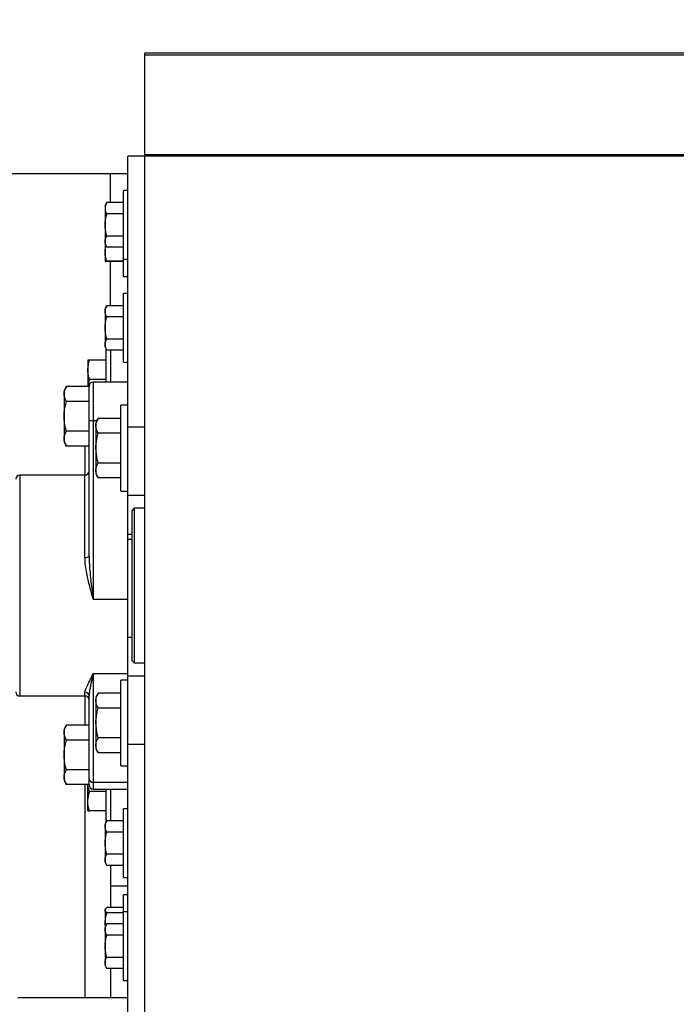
# Model space of a CAD drawing. Header units: inches. Extents: x 170 to 312, y 215 to 248.
# Tile 240 of 256: x 225.652 to 226.25, y 243.799 to 244.695. Entities that reach past the tile are written whole.
import ezdxf

# ---------------------------------------------------------------- set-up
doc = ezdxf.new("R2010")
doc.units = ezdxf.units.IN
doc.header["$LTSCALE"] = 0.25
doc.header["$MEASUREMENT"] = 0
doc.layers.add('ANNOTATIONS', color=1, linetype='Continuous')
doc.layers.add('STANDARD MOTOR LH', color=7, linetype='Continuous')
doc.styles.add('ARIAL', font='arial.ttf', dxfattribs={"height": 0.09375})
doc.dimstyles.new('STANDARD$0', dxfattribs={"dimtxt": 0.09375, "dimasz": 0.09375, "dimexe": 0.03125, "dimexo": 0.046875, "dimgap": 0.09, "dimtad": 0, "dimtih": 1, "dimtoh": 1, "dimdec": 4, "dimzin": 0, "dimdsep": 46, "dimtxsty": 'ARIAL', "dimcen": 0.09, "dimadec": 0, "dimazin": 0, "dimtfac": 1, "dimtdec": 4, "dimtofl": 0, "dimtmove": 0, "dimatfit": 1, "dimfxl": 1, "dimtolj": 1, "dimtzin": 0, "dimarcsym": 0})

# ---------------------------------------------------------------- blocks, each defined once
blk = doc.blocks.new('*D79')
at = {"layer": 'ANNOTATIONS', "color": 0, "lineweight": -2, "transparency": 16777216}
for p, q in [((225.05781, 244.66695), (225.05781, 245.27457)), ((226.2585, 243.2737), (226.2585, 245.27457)), ((225.15156, 245.24332), (225.47706, 245.24332)), ((226.16475, 245.24332), (225.83925, 245.24332))]:
    blk.add_line(p, q, dxfattribs=at)
at = {"layer": 'ANNOTATIONS', "color": 0, "transparency": 16777216}
for points in [[(225.15156, 245.25895), (225.15156, 245.2277), (225.05781, 245.24332)], [(226.16475, 245.25895), (226.16475, 245.2277), (226.2585, 245.24332)]]:
    blk.add_solid(points, dxfattribs=at)
at = {"layer": 'defpoints', "color": 0, "transparency": 16777216}
for p in [(225.05781, 245.24332), (225.05781, 244.62008), (226.2585, 243.22683)]:
    blk.add_point(p, dxfattribs=at)
at = {"layer": 'ANNOTATIONS', "color": 0, "transparency": 16777216, "insert": (225.65815, 245.24332), "char_height": 0.09375, "attachment_point": 5, "style": 'ARIAL'}
blk.add_mtext('\\A1;20"', dxfattribs=at)
blk = doc.blocks.new('*D80')
at = {"layer": 'ANNOTATIONS', "color": 0, "lineweight": -2, "transparency": 16777216}
for p, q in [((225.196, 244.27169), (225.196, 244.84086)), ((226.2585, 243.2737), (226.2585, 244.84086)), ((225.28975, 244.80961), (225.44214, 244.80961)), ((226.16475, 244.80961), (226.01236, 244.80961))]:
    blk.add_line(p, q, dxfattribs=at)
at = {"layer": 'ANNOTATIONS', "color": 0, "transparency": 16777216}
for points in [[(225.28975, 244.82524), (225.28975, 244.79399), (225.196, 244.80961)], [(226.16475, 244.82524), (226.16475, 244.79399), (226.2585, 244.80961)]]:
    blk.add_solid(points, dxfattribs=at)
at = {"layer": 'defpoints', "color": 0, "transparency": 16777216}
for p in [(226.2585, 244.80961), (225.196, 244.22482), (226.2585, 243.22683)]:
    blk.add_point(p, dxfattribs=at)
at = {"layer": 'ANNOTATIONS', "color": 0, "transparency": 16777216, "insert": (225.72725, 244.80961), "char_height": 0.09375, "attachment_point": 5, "style": 'ARIAL'}
blk.add_mtext('\\A1;17 3/8"', dxfattribs=at)

msp = doc.modelspace()

# ---------------------------------------------------------------- linework, layer by layer
at = {"layer": 'STANDARD MOTOR LH'}
for p, q in [((231.77374, 244.66433), (225.76593, 244.66433)), ((225.76593, 243.38308), (225.76593, 244.66433)), ((225.76593, 244.66273), (231.77374, 244.66273)), ((231.77374, 244.57058), (225.75031, 244.57058)), ((225.75031, 243.78933), (225.75031, 244.57058)), ((225.76593, 244.57205), (231.77374, 244.57205)), ((225.31281, 244.55495), (225.75031, 244.55495)), ((225.73468, 244.52835), (225.73468, 244.55495)), ((225.75031, 244.53933), (225.74637, 244.53933)), ((225.74637, 244.4612), (225.74637, 244.53933)), ((225.72962, 244.52564), (225.73119, 244.52835)), ((225.72962, 244.52564), (225.72962, 244.47489)), ((225.74637, 244.52835), (225.73119, 244.52835)), ((225.74637, 244.51822), (225.73119, 244.51822)), ((225.74637, 244.49794), (225.73119, 244.49794)), ((225.72962, 244.49051), (225.73119, 244.4878)), ((225.74637, 244.4878), (225.73119, 244.4878)), ((225.74637, 244.47501), (225.73119, 244.47501)), ((225.74637, 244.47683), (225.75031, 244.47683)), ((225.74637, 244.47477), (225.73119, 244.47477)), ((225.73468, 244.43461), (225.73468, 244.47477)), ((225.74637, 244.4612), (225.75031, 244.4612)), ((225.74637, 244.38308), (225.74637, 244.44558)), ((225.75031, 244.44558), (225.7464, 244.44558)), ((225.73119, 244.43461), (225.72962, 244.43189)), ((225.72962, 244.43189), (225.72962, 244.39676)), ((225.74637, 244.43461), (225.73119, 244.43461)), ((225.74637, 244.42447), (225.73119, 244.42447)), ((225.74637, 244.40419), (225.73119, 244.40419)), ((225.72962, 244.39676), (225.73119, 244.39405)), ((225.73075, 244.36512), (225.73075, 244.39482)), ((225.74637, 244.39405), (225.73119, 244.39405)), ((225.73468, 244.39405), (225.73468, 244.36512)), ((225.714, 244.38501), (225.714, 244.36094)), ((225.73075, 244.38501), (225.71556, 244.38501)), ((225.74637, 244.38308), (225.75031, 244.38308)), ((225.71432, 244.36094), (225.71556, 244.36745)), ((225.73075, 244.36745), (225.71556, 244.36745)), ((225.69449, 244.36094), (225.6924, 244.35731)), ((225.71515, 244.36094), (225.69449, 244.36094)), ((225.71515, 244.20656), (225.71515, 244.36137)), ((225.75031, 244.36512), (225.7189, 244.36512)), ((225.7189, 244.36512), (225.7189, 244.16757)), ((225.6924, 244.35731), (225.6924, 244.31044)), ((225.71515, 244.34741), (225.69449, 244.34741)), ((225.75031, 244.34401), (225.74406, 244.34401)), ((225.74406, 244.26589), (225.74406, 244.34401)), ((225.7234, 244.33201), (225.72131, 244.32839)), ((225.74406, 244.33201), (225.7234, 244.33201)), ((225.7189, 244.33002), (225.72225, 244.33002)), ((225.72131, 244.32839), (225.72131, 244.28151)), ((225.75031, 244.32448), (225.76593, 244.32448)), ((225.71515, 244.32034), (225.69449, 244.32034)), ((225.74406, 244.31848), (225.7234, 244.31848)), ((225.6924, 244.31044), (225.69449, 244.30681)), ((225.71515, 244.30681), (225.69449, 244.30681)), ((225.71125, 244.30681), (225.71125, 244.28042)), ((225.74406, 244.29142), (225.7234, 244.29142)), ((225.7114, 244.28042), (225.65218, 244.28042)), ((225.65218, 244.28042), (225.65218, 244.07948)), ((225.7114, 244.2056), (225.7114, 244.28042)), ((225.72131, 244.28151), (225.7234, 244.27789)), ((225.74406, 244.27789), (225.7234, 244.27789)), ((225.74406, 244.26589), (225.75031, 244.26589)), ((225.76593, 244.26198), (225.75031, 244.26198)), ((225.75615, 244.25026), (225.75421, 244.24833)), ((225.75421, 244.11158), (225.75421, 244.24833)), ((225.76593, 244.25026), (225.75615, 244.25026)), ((225.75615, 244.25026), (225.75615, 244.10964)), ((225.75031, 244.22679), (225.75421, 244.22679)), ((225.75421, 244.22182), (225.75031, 244.22182)), ((225.7189, 244.16757), (225.75031, 244.16757)), ((225.75031, 244.13308), (225.75421, 244.13308)), ((225.75421, 244.11158), (225.75615, 244.10964)), ((225.75615, 244.10964), (225.76593, 244.10964)), ((225.7189, 244.0998), (225.75031, 244.0998)), ((225.7189, 244.0998), (225.7189, 243.99478)), ((225.75031, 244.09401), (225.74406, 244.09401)), ((225.74406, 244.01589), (225.74406, 244.09401)), ((225.75031, 244.09792), (225.76593, 244.09792)), ((225.7114, 244.07948), (225.7114, 244.083)), ((225.7234, 244.08201), (225.72131, 244.07839)), ((225.74406, 244.08201), (225.7234, 244.08201)), ((225.65218, 244.07948), (225.7114, 244.07948)), ((225.71125, 244.07948), (225.71125, 244.05309)), ((225.71515, 243.99853), (225.71515, 244.07938)), ((225.72131, 244.07839), (225.72131, 244.03151)), ((225.74406, 244.06848), (225.7234, 244.06848)), ((225.6945, 244.05309), (225.6924, 244.04947)), ((225.6924, 244.04947), (225.6924, 244.00259)), ((225.71515, 244.05309), (225.69449, 244.05309)), ((225.71515, 244.03936), (225.69449, 244.03936)), ((225.74406, 244.04142), (225.7234, 244.04142)), ((225.72131, 244.03151), (225.7234, 244.02789)), ((225.74406, 244.02789), (225.7234, 244.02789)), ((225.76593, 244.03542), (225.75031, 244.03542)), ((225.71515, 244.01229), (225.69449, 244.01229)), ((225.74406, 244.01589), (225.75031, 244.01589)), ((225.6924, 244.00259), (225.6945, 243.99896)), ((225.7189, 244.0011), (225.75031, 244.0011)), ((225.71515, 243.99897), (225.69449, 243.99897)), ((225.71125, 243.99897), (225.71125, 243.80495)), ((225.714, 243.97489), (225.714, 243.99897)), ((225.73075, 243.99245), (225.71556, 243.99245)), ((225.7189, 243.99478), (225.75031, 243.99478)), ((225.73075, 243.96509), (225.73075, 243.99478)), ((225.73468, 243.99478), (225.73468, 243.96586)), ((225.73075, 243.97489), (225.71556, 243.97489)), ((225.75031, 243.97683), (225.74637, 243.97683)), ((225.74637, 243.91433), (225.74637, 243.97683)), ((225.73119, 243.96586), (225.72962, 243.96314)), ((225.74637, 243.96586), (225.73119, 243.96586)), ((225.72962, 243.96314), (225.72962, 243.92801)), ((225.74637, 243.95572), (225.73119, 243.95572)), ((225.74637, 243.93544), (225.73119, 243.93544)), ((225.72962, 243.92801), (225.73119, 243.9253)), ((225.74637, 243.9253), (225.73119, 243.9253)), ((225.73468, 243.9253), (225.73468, 243.88694)), ((225.74637, 243.91433), (225.75031, 243.91433)), ((225.75031, 243.90651), (225.73468, 243.90651)), ((225.75031, 243.8987), (225.74637, 243.8987)), ((225.74637, 243.82058), (225.74637, 243.8987)), ((225.73, 243.88567), (225.72962, 243.88501)), ((225.72962, 243.88501), (225.72962, 243.83426)), ((225.74637, 243.88694), (225.73119, 243.88694)), ((225.74637, 243.88206), (225.73119, 243.88206)), ((225.75031, 243.88308), (225.74637, 243.88308)), ((225.72993, 243.86993), (225.72962, 243.87232)), ((225.73119, 243.87211), (225.72962, 243.86939)), ((225.74637, 243.87211), (225.73119, 243.87211)), ((225.74637, 243.86197), (225.73119, 243.86197)), ((225.74637, 243.84169), (225.73119, 243.84169)), ((225.72962, 243.83426), (225.73119, 243.83155)), ((225.74637, 243.83155), (225.73119, 243.83155)), ((225.73468, 243.83155), (225.73468, 243.80495)), ((225.74637, 243.82058), (225.75031, 243.82058)), ((225.75031, 243.80495), (225.65022, 243.80495))]:
    msp.add_line(p, q, dxfattribs=at)
for centre, radius, start, end in [((225.7189, 244.36137), 0.00375, 90, 180), ((225.71798, 244.33796), 0.008, 249.30583, 276.63834), ((225.65218, 244.27667), 0.00375, 90, 180), ((225.7114, 244.28417), 0.00375, 270, 0), ((225.71228, 244.20999), 0.00448, 258.73376, 309.91061), ((225.65218, 244.08323), 0.00375, 180, 270), ((225.71147, 244.07932), 0.00369, 1.0508, 90.99489), ((225.7114, 244.07573), 0.00375, 0, 90), ((225.71856, 244.00452), 0.00344, 187.13447, 275.69473), ((225.7189, 243.99853), 0.00375, 180, 270)]:
    msp.add_arc(centre, radius, start, end, dxfattribs=at)
for points, knots in [([(225.73119, 244.52835), (225.73075, 244.52753), (225.72987, 244.52587), (225.7297, 244.52415), (225.72962, 244.52329)], [0, 0, 0, 0, 0.495497, 1, 1, 1, 1]), ([(225.72962, 244.52329), (225.72962, 244.52316), (225.72964, 244.52145), (225.73044, 244.51978), (225.73119, 244.51822)], [0, 0, 0, 0, 0.070192, 1, 1, 1, 1]), ([(225.72962, 244.50808), (225.72964, 244.50889), (225.72971, 244.51232), (225.73055, 244.51566), (225.73119, 244.51822)], [0, 0, 0, 0, 0.236653, 1, 1, 1, 1]), ([(225.73119, 244.49794), (225.73099, 244.49865), (225.73006, 244.50196), (225.72981, 244.50539), (225.72962, 244.50808)], [0, 0, 0, 0, 0.217086, 1, 1, 1, 1]), ([(225.72962, 244.49287), (225.72962, 244.49299), (225.72964, 244.4947), (225.73044, 244.49638), (225.73119, 244.49794)], [0, 0, 0, 0, 0.070192, 1, 1, 1, 1]), ([(225.73119, 244.4878), (225.73075, 244.48862), (225.72987, 244.49028), (225.7297, 244.492), (225.72962, 244.49287)], [0, 0, 0, 0, 0.495497, 1, 1, 1, 1]), ([(225.72962, 244.48385), (225.72962, 244.48406), (225.72963, 244.4858), (225.73009, 244.48751), (225.73049, 244.48901)], [0, 0, 0, 0, 0.120382, 1, 1, 1, 1]), ([(225.73119, 244.47501), (225.73075, 244.47644), (225.72987, 244.47934), (225.7297, 244.48233), (225.72962, 244.48385)], [0, 0, 0, 0, 0.495427, 1, 1, 1, 1]), ([(225.72962, 244.47489), (225.72962, 244.47489), (225.72964, 244.47493), (225.73044, 244.47497), (225.73119, 244.47501)], [0, 0, 0, 0, 0.070279, 1, 1, 1, 1]), ([(225.73119, 244.47477), (225.73075, 244.47479), (225.72987, 244.47483), (225.7297, 244.47487), (225.72962, 244.47489)], [0, 0, 0, 0, 0.495518, 1, 1, 1, 1]), ([(225.72962, 244.42954), (225.72962, 244.42966), (225.72964, 244.43137), (225.73044, 244.43305), (225.73119, 244.43461)], [0, 0, 0, 0, 0.070221, 1, 1, 1, 1]), ([(225.73119, 244.42447), (225.73075, 244.42529), (225.72987, 244.42695), (225.7297, 244.42867), (225.72962, 244.42954)], [0, 0, 0, 0, 0.495397, 1, 1, 1, 1]), ([(225.72962, 244.41433), (225.72964, 244.41514), (225.72971, 244.41857), (225.73055, 244.42191), (225.73119, 244.42447)], [0, 0, 0, 0, 0.236653, 1, 1, 1, 1]), ([(225.73119, 244.40419), (225.73099, 244.4049), (225.73006, 244.40821), (225.72981, 244.41164), (225.72962, 244.41433)], [0, 0, 0, 0, 0.217086, 1, 1, 1, 1]), ([(225.72962, 244.39912), (225.72962, 244.39924), (225.72964, 244.40095), (225.73044, 244.40263), (225.73119, 244.40419)], [0, 0, 0, 0, 0.070192, 1, 1, 1, 1]), ([(225.73119, 244.39405), (225.73075, 244.39487), (225.72987, 244.39653), (225.7297, 244.39825), (225.72962, 244.39912)], [0, 0, 0, 0, 0.495494, 1, 1, 1, 1]), ([(225.714, 244.37623), (225.714, 244.37644), (225.71402, 244.37941), (225.71482, 244.38231), (225.71556, 244.38501)], [0, 0, 0, 0, 0.070192, 1, 1, 1, 1]), ([(225.71556, 244.38501), (225.71493, 244.38501), (225.71409, 244.38501), (225.71401, 244.38501), (225.714, 244.38501)], [0, 0, 0, 0, 0.763434, 1, 1, 1, 1]), ([(225.71556, 244.36745), (225.71513, 244.36888), (225.71424, 244.37176), (225.71408, 244.37473), (225.714, 244.37623)], [0, 0, 0, 0, 0.495448, 1, 1, 1, 1]), ([(225.6924, 244.35417), (225.6924, 244.35433), (225.69242, 244.35555), (225.69288, 244.35784), (225.69395, 244.3599), (225.69449, 244.36094)], [0, 0, 0, 0, 0.070073, 0.530789, 1, 1, 1, 1]), ([(225.69449, 244.34741), (225.69391, 244.3485), (225.69273, 244.35072), (225.69251, 244.35301), (225.6924, 244.35417)], [0, 0, 0, 0, 0.495441, 1, 1, 1, 1]), ([(225.6924, 244.33387), (225.69243, 244.335), (225.69253, 244.33958), (225.69365, 244.34404), (225.69449, 244.34741)], [0, 0, 0, 0, 0.2463268, 1, 1, 1, 1]), ([(225.69449, 244.32034), (225.69421, 244.32135), (225.69298, 244.32576), (225.69265, 244.33034), (225.6924, 244.33387)], [0, 0, 0, 0, 0.229375, 1, 1, 1, 1]), ([(225.72131, 244.32525), (225.72131, 244.32541), (225.72133, 244.32662), (225.72179, 244.32891), (225.72286, 244.33097), (225.7234, 244.33201)], [0, 0, 0, 0, 0.070068, 0.530753, 1, 1, 1, 1]), ([(225.7234, 244.31848), (225.72282, 244.31958), (225.72164, 244.3218), (225.72142, 244.32409), (225.72131, 244.32525)], [0, 0, 0, 0, 0.4954932, 1, 1, 1, 1]), ([(225.6924, 244.31358), (225.6924, 244.31374), (225.69242, 244.31495), (225.69288, 244.31724), (225.69395, 244.3193), (225.69449, 244.32034)], [0, 0, 0, 0, 0.070143, 0.530814, 1, 1, 1, 1]), ([(225.72131, 244.30495), (225.72133, 244.30608), (225.72144, 244.31066), (225.72256, 244.31512), (225.7234, 244.31848)], [0, 0, 0, 0, 0.246284, 1, 1, 1, 1]), ([(225.69449, 244.30681), (225.69391, 244.30791), (225.69273, 244.31013), (225.69251, 244.31242), (225.6924, 244.31358)], [0, 0, 0, 0, 0.495457, 1, 1, 1, 1]), ([(225.7234, 244.29142), (225.72312, 244.29243), (225.72189, 244.29684), (225.72156, 244.30142), (225.72131, 244.30495)], [0, 0, 0, 0, 0.229375, 1, 1, 1, 1]), ([(225.72131, 244.28465), (225.72131, 244.28481), (225.72133, 244.28603), (225.72179, 244.28832), (225.72286, 244.29038), (225.7234, 244.29142)], [0, 0, 0, 0, 0.070068, 0.530753, 1, 1, 1, 1]), ([(225.7234, 244.27789), (225.72282, 244.27899), (225.72163, 244.2812), (225.72142, 244.2835), (225.72131, 244.28465)], [0, 0, 0, 0, 0.495441, 1, 1, 1, 1]), ([(225.71515, 244.20656), (225.71521, 244.20406), (225.71539, 244.19632), (225.7168, 244.18331), (225.71819, 244.17285), (225.7189, 244.1676), (225.7189, 244.16757)], [0, 0, 0, 0, 0.191171, 0.592687, 0.997419, 1, 1, 1, 1]), ([(225.7189, 244.16757), (225.71889, 244.1676), (225.71781, 244.17144), (225.71565, 244.1792), (225.71324, 244.18944), (225.71172, 244.19829), (225.71151, 244.20315), (225.7114, 244.2056)], [0, 0, 0, 0, 0.002538, 0.307659, 0.617002, 0.807285, 1, 1, 1, 1]), ([(225.7114, 244.083), (225.71151, 244.0837), (225.71171, 244.08512), (225.71322, 244.08842), (225.71563, 244.0931), (225.7178, 244.0974), (225.71889, 244.09978), (225.7189, 244.0998)], [0, 0, 0, 0, 0.190014, 0.382987, 0.687893, 0.997459, 1, 1, 1, 1]), ([(225.7189, 244.0998), (225.7189, 244.09978), (225.71819, 244.09659), (225.71681, 244.09063), (225.71539, 244.08397), (225.71521, 244.0805), (225.71515, 244.07938)], [0, 0, 0, 0, 0.002581, 0.404347, 0.808842, 1, 1, 1, 1]), ([(225.72131, 244.07525), (225.72131, 244.07541), (225.72133, 244.07662), (225.72179, 244.07891), (225.72286, 244.08097), (225.7234, 244.08201)], [0, 0, 0, 0, 0.070069, 0.530764, 1, 1, 1, 1]), ([(225.7234, 244.06848), (225.72282, 244.06958), (225.72164, 244.0718), (225.72142, 244.07409), (225.72131, 244.07525)], [0, 0, 0, 0, 0.4954932, 1, 1, 1, 1]), ([(225.72131, 244.05495), (225.72133, 244.05608), (225.72144, 244.06066), (225.72256, 244.06512), (225.7234, 244.06848)], [0, 0, 0, 0, 0.246316, 1, 1, 1, 1]), ([(225.7234, 244.04142), (225.72312, 244.04243), (225.72189, 244.04684), (225.72156, 244.05142), (225.72131, 244.05495)], [0, 0, 0, 0, 0.229343, 1, 1, 1, 1]), ([(225.6924, 244.04622), (225.6924, 244.04639), (225.69242, 244.04762), (225.69288, 244.04994), (225.69395, 244.05203), (225.69449, 244.05309)], [0, 0, 0, 0, 0.070035, 0.53077, 1, 1, 1, 1]), ([(225.69449, 244.03936), (225.69391, 244.04047), (225.69273, 244.04272), (225.69251, 244.04505), (225.6924, 244.04622)], [0, 0, 0, 0, 0.495461, 1, 1, 1, 1]), ([(225.6924, 244.02583), (225.69243, 244.02695), (225.69253, 244.03153), (225.69365, 244.03599), (225.69449, 244.03936)], [0, 0, 0, 0, 0.246284, 1, 1, 1, 1]), ([(225.72131, 244.03465), (225.72131, 244.03481), (225.72133, 244.03603), (225.72179, 244.03832), (225.72286, 244.04038), (225.7234, 244.04142)], [0, 0, 0, 0, 0.070068, 0.530753, 1, 1, 1, 1]), ([(225.7234, 244.02789), (225.72282, 244.02899), (225.72163, 244.0312), (225.72142, 244.0335), (225.72131, 244.03465)], [0, 0, 0, 0, 0.49542, 1, 1, 1, 1]), ([(225.69449, 244.01229), (225.69421, 244.0133), (225.69298, 244.01771), (225.69265, 244.02229), (225.6924, 244.02583)], [0, 0, 0, 0, 0.229385, 1, 1, 1, 1]), ([(225.6924, 244.00563), (225.6924, 244.00579), (225.69242, 244.00698), (225.69288, 244.00924), (225.69395, 244.01127), (225.69449, 244.01229)], [0, 0, 0, 0, 0.070113, 0.530809, 1, 1, 1, 1]), ([(225.69449, 243.99897), (225.69391, 244.00005), (225.69273, 244.00223), (225.69251, 244.00449), (225.6924, 244.00563)], [0, 0, 0, 0, 0.495472, 1, 1, 1, 1]), ([(225.714, 243.98367), (225.714, 243.98388), (225.71402, 243.98684), (225.71482, 243.98975), (225.71556, 243.99245)], [0, 0, 0, 0, 0.070249, 1, 1, 1, 1]), ([(225.71556, 243.99245), (225.7151, 243.99387), (225.71442, 243.99601), (225.71426, 243.99823), (225.71421, 243.99897)], [0, 0, 0, 0, 0.665233, 1, 1, 1, 1]), ([(225.71556, 243.97489), (225.71513, 243.97631), (225.71424, 243.97919), (225.71408, 243.98217), (225.714, 243.98367)], [0, 0, 0, 0, 0.495448, 1, 1, 1, 1]), ([(225.714, 243.97489), (225.71401, 243.97489), (225.71409, 243.97489), (225.71493, 243.97489), (225.71556, 243.97489)], [0, 0, 0, 0, 0.236566, 1, 1, 1, 1]), ([(225.72962, 243.96079), (225.72962, 243.96091), (225.72964, 243.96262), (225.73044, 243.9643), (225.73119, 243.96586)], [0, 0, 0, 0, 0.070221, 1, 1, 1, 1]), ([(225.73119, 243.95572), (225.73075, 243.95654), (225.72987, 243.9582), (225.7297, 243.95992), (225.72962, 243.96079)], [0, 0, 0, 0, 0.495397, 1, 1, 1, 1]), ([(225.72962, 243.94558), (225.72964, 243.94639), (225.72971, 243.94982), (225.73055, 243.95316), (225.73119, 243.95572)], [0, 0, 0, 0, 0.23661, 1, 1, 1, 1]), ([(225.73119, 243.93544), (225.73099, 243.93615), (225.73006, 243.93946), (225.72981, 243.94289), (225.72962, 243.94558)], [0, 0, 0, 0, 0.217074, 1, 1, 1, 1]), ([(225.72962, 243.93037), (225.72962, 243.93049), (225.72964, 243.9322), (225.73044, 243.93388), (225.73119, 243.93544)], [0, 0, 0, 0, 0.070192, 1, 1, 1, 1]), ([(225.73119, 243.9253), (225.73075, 243.92612), (225.72987, 243.92778), (225.7297, 243.9295), (225.72962, 243.93037)], [0, 0, 0, 0, 0.495494, 1, 1, 1, 1]), ([(225.72962, 243.8845), (225.72962, 243.88456), (225.72964, 243.88538), (225.73044, 243.88619), (225.73119, 243.88694)], [0, 0, 0, 0, 0.070167, 1, 1, 1, 1]), ([(225.73119, 243.88206), (225.73075, 243.88246), (225.72987, 243.88326), (225.7297, 243.88408), (225.72962, 243.8845)], [0, 0, 0, 0, 0.495446, 1, 1, 1, 1]), ([(225.72962, 243.87232), (225.72964, 243.8731), (225.72971, 243.8764), (225.73055, 243.87961), (225.73119, 243.88206)], [0, 0, 0, 0, 0.236609, 1, 1, 1, 1]), ([(225.72962, 243.86704), (225.72962, 243.86716), (225.72964, 243.86887), (225.73044, 243.87055), (225.73119, 243.87211)], [0, 0, 0, 0, 0.070221, 1, 1, 1, 1]), ([(225.73119, 243.86197), (225.73075, 243.86279), (225.72987, 243.86445), (225.7297, 243.86617), (225.72962, 243.86704)], [0, 0, 0, 0, 0.495397, 1, 1, 1, 1]), ([(225.72962, 243.85183), (225.72964, 243.85264), (225.72971, 243.85607), (225.73055, 243.85941), (225.73119, 243.86197)], [0, 0, 0, 0, 0.23661, 1, 1, 1, 1]), ([(225.73119, 243.84169), (225.73099, 243.8424), (225.73006, 243.84571), (225.72981, 243.84914), (225.72962, 243.85183)], [0, 0, 0, 0, 0.217074, 1, 1, 1, 1]), ([(225.72962, 243.83662), (225.72962, 243.83674), (225.72964, 243.83845), (225.73044, 243.84013), (225.73119, 243.84169)], [0, 0, 0, 0, 0.070192, 1, 1, 1, 1]), ([(225.73119, 243.83155), (225.73075, 243.83237), (225.72987, 243.83403), (225.7297, 243.83575), (225.72962, 243.83662)], [0, 0, 0, 0, 0.495494, 1, 1, 1, 1])]:
    msp.add_open_spline(points, degree=3, knots=knots, dxfattribs=at)

# ---------------------------------------------------------------- dimensions: what is measured, and where the dimension line sits
at = {"layer": 'ANNOTATIONS'}
for base, p1, p2, text, picture, middle in [((225.05781, 245.24332), (226.2585, 243.22683), (225.05781, 244.62008), '20"', '*D79', (225.65815, 245.24332)), ((226.2585, 244.80961), (225.196, 244.22482), (226.2585, 243.22683), '17 3/8"', '*D80', (225.72725, 244.80961))]:
    dim = msp.add_linear_dim(base=base, p1=p1, p2=p2, text=text, dimstyle='STANDARD$0', dxfattribs=at)
    dim.commit()
    dim.dimension.update_dxf_attribs({"geometry": picture, "text_midpoint": middle, "dimtype": 160})

doc.saveas('drawing.dxf')
